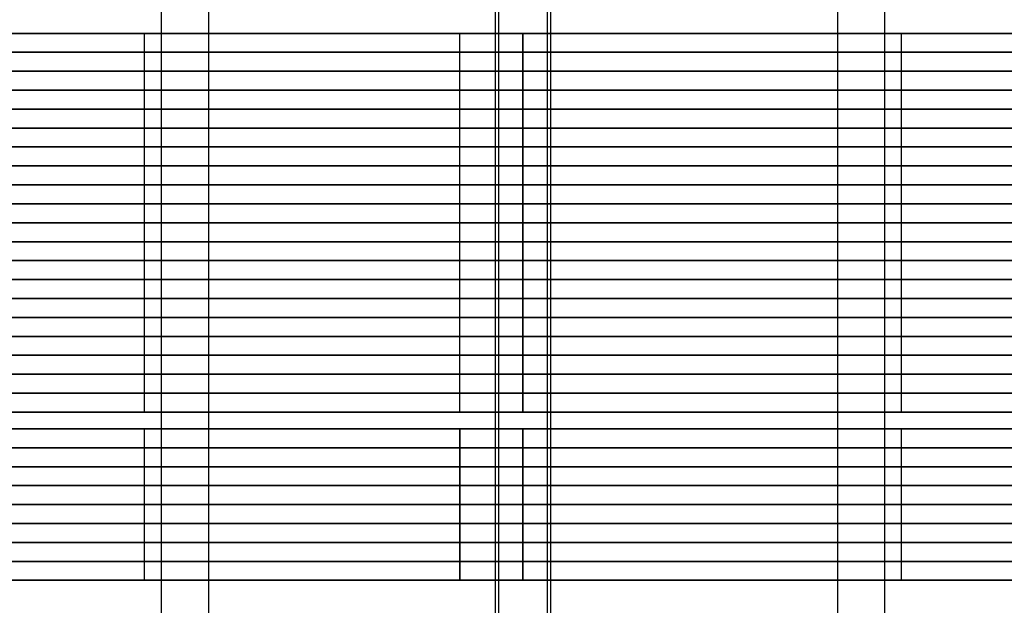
# Model space of a CAD drawing. Header units: millimetres. Extents: x 0 to 166, y -45 to 45.
# Tile 7 of 19: x 31 to 46, y -10 to -1. Entities that reach past the tile are written whole.
import ezdxf

# ---------------------------------------------------------------- set-up
doc = ezdxf.new("R2010")
doc.units = ezdxf.units.MM
doc.layers.add('Livello 01', color=18, linetype='Continuous', true_color=0x000000)

msp = doc.modelspace()

# ---------------------------------------------------------------- linework, layer by layer
at = {"layer": 'Livello 01'}
for p, q in [((20, -1.235, 139.5), (32.691, -1.235, 139.5)), ((44.309, -1.235, 139.5), (113, -1.235, 139.5)), ((113, -1.535, 122), (37.5, -1.535, 122)), ((37.5, -1.535, 157), (113, -1.535, 157)), ((20, -1.835, 139.5), (32.691, -1.835, 139.5)), ((20, -1.835, 139.5), (32.691, -1.835, 139.5)), ((44.309, -1.835, 139.5), (113, -1.835, 139.5)), ((44.309, -1.835, 139.5), (113, -1.835, 139.5)), ((113, -2.135, 122), (37.5, -2.135, 122)), ((37.5, -2.135, 157), (113, -2.135, 157)), ((20, -2.435, 139.5), (32.691, -2.435, 139.5)), ((20, -2.435, 139.5), (32.691, -2.435, 139.5)), ((44.309, -2.435, 139.5), (113, -2.435, 139.5)), ((44.309, -2.435, 139.5), (113, -2.435, 139.5)), ((113, -2.735, 122), (37.5, -2.735, 122)), ((37.5, -2.735, 157), (113, -2.735, 157)), ((20, -3.035, 139.5), (32.691, -3.035, 139.5)), ((20, -3.035, 139.5), (32.691, -3.035, 139.5)), ((44.309, -3.035, 139.5), (113, -3.035, 139.5)), ((44.309, -3.035, 139.5), (113, -3.035, 139.5)), ((113, -3.335, 122), (37.5, -3.335, 122)), ((37.5, -3.335, 157), (113, -3.335, 157)), ((20, -3.635, 139.5), (32.691, -3.635, 139.5)), ((20, -3.635, 139.5), (32.691, -3.635, 139.5)), ((44.309, -3.635, 139.5), (113, -3.635, 139.5)), ((44.309, -3.635, 139.5), (113, -3.635, 139.5)), ((113, -3.935, 122), (37.5, -3.935, 122)), ((37.5, -3.935, 157), (113, -3.935, 157)), ((20, -4.235, 139.5), (32.691, -4.235, 139.5)), ((20, -4.235, 139.5), (32.691, -4.235, 139.5)), ((44.309, -4.235, 139.5), (113, -4.235, 139.5)), ((44.309, -4.235, 139.5), (113, -4.235, 139.5)), ((113, -4.535, 122), (37.5, -4.535, 122)), ((37.5, -4.535, 157), (113, -4.535, 157)), ((20, -4.835, 139.5), (32.691, -4.835, 139.5)), ((20, -4.835, 139.5), (32.691, -4.835, 139.5)), ((44.309, -4.835, 139.5), (113, -4.835, 139.5)), ((44.309, -4.835, 139.5), (113, -4.835, 139.5)), ((113, -5.135, 122), (37.5, -5.135, 122)), ((37.5, -5.135, 157), (113, -5.135, 157)), ((20, -5.435, 139.5), (32.691, -5.435, 139.5)), ((20, -5.435, 139.5), (32.691, -5.435, 139.5)), ((44.309, -5.435, 139.5), (113, -5.435, 139.5)), ((44.309, -5.435, 139.5), (113, -5.435, 139.5)), ((113, -5.735, 122), (37.5, -5.735, 122)), ((37.5, -5.735, 157), (113, -5.735, 157)), ((20, -6.035, 139.5), (32.691, -6.035, 139.5)), ((20, -6.035, 139.5), (32.691, -6.035, 139.5)), ((44.309, -6.035, 139.5), (113, -6.035, 139.5)), ((44.309, -6.035, 139.5), (113, -6.035, 139.5)), ((113, -6.335, 122), (37.5, -6.335, 122)), ((37.5, -6.335, 157), (113, -6.335, 157)), ((20, -6.635, 139.5), (32.691, -6.635, 139.5)), ((20, -6.635, 139.5), (32.691, -6.635, 139.5)), ((44.309, -6.635, 139.5), (113, -6.635, 139.5)), ((44.309, -6.635, 139.5), (113, -6.635, 139.5)), ((113, -6.935, 122), (37.5, -6.935, 122)), ((37.5, -6.935, 157), (113, -6.935, 157)), ((20, -7.235, 139.5), (32.691, -7.235, 139.5)), ((44.309, -7.235, 139.5), (113, -7.235, 139.5)), ((20, -7.5, 139.5), (32.691, -7.5, 139.5)), ((44.309, -7.5, 139.5), (85, -7.5, 139.5)), ((37.5, -7.8, 157), (85, -7.8, 157)), ((85, -7.8, 122), (37.5, -7.8, 122)), ((20, -8.1, 139.5), (32.691, -8.1, 139.5)), ((20, -8.1, 139.5), (32.691, -8.1, 139.5)), ((44.309, -8.1, 139.5), (85, -8.1, 139.5)), ((44.309, -8.1, 139.5), (85, -8.1, 139.5)), ((37.5, -8.4, 157), (85, -8.4, 157)), ((85, -8.4, 122), (37.5, -8.4, 122)), ((20, -8.7, 139.5), (32.691, -8.7, 139.5)), ((20, -8.7, 139.5), (32.691, -8.7, 139.5)), ((44.309, -8.7, 139.5), (85, -8.7, 139.5)), ((44.309, -8.7, 139.5), (85, -8.7, 139.5)), ((37.5, -9, 157), (85, -9, 157)), ((85, -9, 122), (37.5, -9, 122)), ((20, -9.3, 139.5), (32.691, -9.3, 139.5)), ((20, -9.3, 139.5), (32.691, -9.3, 139.5)), ((44.309, -9.3, 139.5), (85, -9.3, 139.5)), ((44.309, -9.3, 139.5), (85, -9.3, 139.5)), ((37.5, -9.6, 157), (85, -9.6, 157)), ((85, -9.6, 122), (37.5, -9.6, 122)), ((20, -9.9, 139.5), (32.691, -9.9, 139.5)), ((44.309, -9.9, 139.5), (85, -9.9, 139.5))]:
    msp.add_line(p, q, dxfattribs=at)
for points in [[(32.767, 17, 138.442), (32.767, -0.5, 138.442), (32.767, -18, 138.442)], [(33.515, 17, 138.384), (33.515, -0.5, 138.384), (33.515, -18, 138.384)], [(38.058, 17, 132.267), (38.058, -0.5, 132.267), (38.058, -18, 132.267)], [(38.116, -18, 133.015), (38.116, -0.5, 133.015), (38.116, 17, 133.015)], [(38.884, 17, 142.985), (38.884, -0.5, 142.985), (38.884, -18, 142.985)], [(38.942, -18, 143.733), (38.942, -0.5, 143.733), (38.942, 17, 143.733)], [(43.485, 17, 137.616), (43.485, -0.5, 137.616), (43.485, -18, 137.616)], [(44.233, 17, 137.558), (44.233, -0.5, 137.558), (44.233, -18, 137.558)], [(32.5, -1.835, 138), (32.5, -1.535, 138), (32.5, -1.235, 138)], [(37.5, -1.235, 157), (75.25, -1.235, 157), (113, -1.235, 157)], [(113, -1.235, 122), (75.25, -1.235, 122), (37.5, -1.235, 122)], [(37.5, -1.835, 122), (37.5, -1.535, 122), (37.5, -1.235, 122)], [(37.5, -1.835, 157), (37.5, -1.535, 157), (37.5, -1.235, 157)], [(38.5, -1.835, 144), (38.5, -1.535, 144), (38.5, -1.235, 144)], [(38.5, -1.235, 132), (38.5, -1.535, 132), (38.5, -1.835, 132)], [(44.5, -1.835, 138), (44.5, -1.535, 138), (44.5, -1.235, 138)], [(32.5, -2.435, 138), (32.5, -2.135, 138), (32.5, -1.835, 138)], [(113, -1.835, 122), (75.25, -1.835, 122), (37.5, -1.835, 122)], [(37.5, -1.835, 157), (75.25, -1.835, 157), (113, -1.835, 157)], [(37.5, -1.835, 157), (75.25, -1.835, 157), (113, -1.835, 157)], [(113, -1.835, 122), (75.25, -1.835, 122), (37.5, -1.835, 122)], [(37.5, -2.435, 122), (37.5, -2.135, 122), (37.5, -1.835, 122)], [(37.5, -2.435, 157), (37.5, -2.135, 157), (37.5, -1.835, 157)], [(38.5, -2.435, 144), (38.5, -2.135, 144), (38.5, -1.835, 144)], [(38.5, -1.835, 132), (38.5, -2.135, 132), (38.5, -2.435, 132)], [(44.5, -2.435, 138), (44.5, -2.135, 138), (44.5, -1.835, 138)], [(32.5, -3.035, 138), (32.5, -2.735, 138), (32.5, -2.435, 138)], [(37.5, -2.435, 157), (75.25, -2.435, 157), (113, -2.435, 157)], [(113, -2.435, 122), (75.25, -2.435, 122), (37.5, -2.435, 122)], [(37.5, -3.035, 122), (37.5, -2.735, 122), (37.5, -2.435, 122)], [(37.5, -3.035, 157), (37.5, -2.735, 157), (37.5, -2.435, 157)], [(113, -2.435, 122), (75.25, -2.435, 122), (37.5, -2.435, 122)], [(37.5, -2.435, 157), (75.25, -2.435, 157), (113, -2.435, 157)], [(38.5, -3.035, 144), (38.5, -2.735, 144), (38.5, -2.435, 144)], [(38.5, -2.435, 132), (38.5, -2.735, 132), (38.5, -3.035, 132)], [(44.5, -3.035, 138), (44.5, -2.735, 138), (44.5, -2.435, 138)], [(32.5, -3.635, 138), (32.5, -3.335, 138), (32.5, -3.035, 138)], [(113, -3.035, 122), (75.25, -3.035, 122), (37.5, -3.035, 122)], [(37.5, -3.035, 157), (75.25, -3.035, 157), (113, -3.035, 157)], [(37.5, -3.035, 157), (75.25, -3.035, 157), (113, -3.035, 157)], [(113, -3.035, 122), (75.25, -3.035, 122), (37.5, -3.035, 122)], [(37.5, -3.635, 122), (37.5, -3.335, 122), (37.5, -3.035, 122)], [(37.5, -3.635, 157), (37.5, -3.335, 157), (37.5, -3.035, 157)], [(38.5, -3.635, 144), (38.5, -3.335, 144), (38.5, -3.035, 144)], [(38.5, -3.035, 132), (38.5, -3.335, 132), (38.5, -3.635, 132)], [(44.5, -3.635, 138), (44.5, -3.335, 138), (44.5, -3.035, 138)], [(32.5, -4.235, 138), (32.5, -3.935, 138), (32.5, -3.635, 138)], [(37.5, -3.635, 157), (75.25, -3.635, 157), (113, -3.635, 157)], [(113, -3.635, 122), (75.25, -3.635, 122), (37.5, -3.635, 122)], [(37.5, -4.235, 122), (37.5, -3.935, 122), (37.5, -3.635, 122)], [(37.5, -4.235, 157), (37.5, -3.935, 157), (37.5, -3.635, 157)], [(113, -3.635, 122), (75.25, -3.635, 122), (37.5, -3.635, 122)], [(37.5, -3.635, 157), (75.25, -3.635, 157), (113, -3.635, 157)], [(38.5, -4.235, 144), (38.5, -3.935, 144), (38.5, -3.635, 144)], [(38.5, -3.635, 132), (38.5, -3.935, 132), (38.5, -4.235, 132)], [(44.5, -4.235, 138), (44.5, -3.935, 138), (44.5, -3.635, 138)], [(32.5, -4.835, 138), (32.5, -4.535, 138), (32.5, -4.235, 138)], [(113, -4.235, 122), (75.25, -4.235, 122), (37.5, -4.235, 122)], [(37.5, -4.235, 157), (75.25, -4.235, 157), (113, -4.235, 157)], [(37.5, -4.235, 157), (75.25, -4.235, 157), (113, -4.235, 157)], [(113, -4.235, 122), (75.25, -4.235, 122), (37.5, -4.235, 122)], [(37.5, -4.835, 122), (37.5, -4.535, 122), (37.5, -4.235, 122)], [(37.5, -4.835, 157), (37.5, -4.535, 157), (37.5, -4.235, 157)], [(38.5, -4.835, 144), (38.5, -4.535, 144), (38.5, -4.235, 144)], [(38.5, -4.235, 132), (38.5, -4.535, 132), (38.5, -4.835, 132)], [(44.5, -4.835, 138), (44.5, -4.535, 138), (44.5, -4.235, 138)], [(32.5, -5.435, 138), (32.5, -5.135, 138), (32.5, -4.835, 138)], [(37.5, -4.835, 157), (75.25, -4.835, 157), (113, -4.835, 157)], [(113, -4.835, 122), (75.25, -4.835, 122), (37.5, -4.835, 122)], [(37.5, -5.435, 122), (37.5, -5.135, 122), (37.5, -4.835, 122)], [(37.5, -5.435, 157), (37.5, -5.135, 157), (37.5, -4.835, 157)], [(113, -4.835, 122), (75.25, -4.835, 122), (37.5, -4.835, 122)], [(37.5, -4.835, 157), (75.25, -4.835, 157), (113, -4.835, 157)], [(38.5, -5.435, 144), (38.5, -5.135, 144), (38.5, -4.835, 144)], [(38.5, -4.835, 132), (38.5, -5.135, 132), (38.5, -5.435, 132)], [(44.5, -5.435, 138), (44.5, -5.135, 138), (44.5, -4.835, 138)], [(32.5, -6.035, 138), (32.5, -5.735, 138), (32.5, -5.435, 138)], [(113, -5.435, 122), (75.25, -5.435, 122), (37.5, -5.435, 122)], [(37.5, -5.435, 157), (75.25, -5.435, 157), (113, -5.435, 157)], [(37.5, -5.435, 157), (75.25, -5.435, 157), (113, -5.435, 157)], [(113, -5.435, 122), (75.25, -5.435, 122), (37.5, -5.435, 122)], [(37.5, -6.035, 122), (37.5, -5.735, 122), (37.5, -5.435, 122)], [(37.5, -6.035, 157), (37.5, -5.735, 157), (37.5, -5.435, 157)], [(38.5, -6.035, 144), (38.5, -5.735, 144), (38.5, -5.435, 144)], [(38.5, -5.435, 132), (38.5, -5.735, 132), (38.5, -6.035, 132)], [(44.5, -6.035, 138), (44.5, -5.735, 138), (44.5, -5.435, 138)], [(32.5, -6.635, 138), (32.5, -6.335, 138), (32.5, -6.035, 138)], [(37.5, -6.035, 157), (75.25, -6.035, 157), (113, -6.035, 157)], [(113, -6.035, 122), (75.25, -6.035, 122), (37.5, -6.035, 122)], [(37.5, -6.635, 122), (37.5, -6.335, 122), (37.5, -6.035, 122)], [(37.5, -6.635, 157), (37.5, -6.335, 157), (37.5, -6.035, 157)], [(113, -6.035, 122), (75.25, -6.035, 122), (37.5, -6.035, 122)], [(37.5, -6.035, 157), (75.25, -6.035, 157), (113, -6.035, 157)], [(38.5, -6.635, 144), (38.5, -6.335, 144), (38.5, -6.035, 144)], [(38.5, -6.035, 132), (38.5, -6.335, 132), (38.5, -6.635, 132)], [(44.5, -6.635, 138), (44.5, -6.335, 138), (44.5, -6.035, 138)], [(32.5, -7.235, 138), (32.5, -6.935, 138), (32.5, -6.635, 138)], [(37.5, -6.635, 157), (75.25, -6.635, 157), (113, -6.635, 157)], [(113, -6.635, 122), (75.25, -6.635, 122), (37.5, -6.635, 122)], [(37.5, -7.235, 122), (37.5, -6.935, 122), (37.5, -6.635, 122)], [(37.5, -7.235, 157), (37.5, -6.935, 157), (37.5, -6.635, 157)], [(113, -6.635, 122), (75.25, -6.635, 122), (37.5, -6.635, 122)], [(37.5, -6.635, 157), (75.25, -6.635, 157), (113, -6.635, 157)], [(38.5, -7.235, 144), (38.5, -6.935, 144), (38.5, -6.635, 144)], [(38.5, -6.635, 132), (38.5, -6.935, 132), (38.5, -7.235, 132)], [(44.5, -7.235, 138), (44.5, -6.935, 138), (44.5, -6.635, 138)], [(113, -7.235, 122), (75.25, -7.235, 122), (37.5, -7.235, 122)], [(37.5, -7.235, 157), (75.25, -7.235, 157), (113, -7.235, 157)], [(32.5, -8.1, 138), (32.5, -7.8, 138), (32.5, -7.5, 138)], [(85, -7.5, 157), (61.25, -7.5, 157), (37.5, -7.5, 157)], [(37.5, -7.5, 157), (37.5, -7.8, 157), (37.5, -8.1, 157)], [(85, -7.5, 122), (61.25, -7.5, 122), (37.5, -7.5, 122)], [(37.5, -8.1, 122), (37.5, -7.8, 122), (37.5, -7.5, 122)], [(38.5, -8.1, 144), (38.5, -7.8, 144), (38.5, -7.5, 144)], [(38.5, -7.5, 132), (38.5, -7.8, 132), (38.5, -8.1, 132)], [(44.5, -8.1, 138), (44.5, -7.8, 138), (44.5, -7.5, 138)], [(32.5, -8.7, 138), (32.5, -8.4, 138), (32.5, -8.1, 138)], [(37.5, -8.1, 157), (61.25, -8.1, 157), (85, -8.1, 157)], [(85, -8.1, 122), (61.25, -8.1, 122), (37.5, -8.1, 122)], [(85, -8.1, 157), (61.25, -8.1, 157), (37.5, -8.1, 157)], [(37.5, -8.1, 157), (37.5, -8.4, 157), (37.5, -8.7, 157)], [(85, -8.1, 122), (61.25, -8.1, 122), (37.5, -8.1, 122)], [(37.5, -8.7, 122), (37.5, -8.4, 122), (37.5, -8.1, 122)], [(38.5, -8.7, 144), (38.5, -8.4, 144), (38.5, -8.1, 144)], [(38.5, -8.1, 132), (38.5, -8.4, 132), (38.5, -8.7, 132)], [(44.5, -8.7, 138), (44.5, -8.4, 138), (44.5, -8.1, 138)], [(32.5, -9.3, 138), (32.5, -9, 138), (32.5, -8.7, 138)], [(37.5, -8.7, 157), (61.25, -8.7, 157), (85, -8.7, 157)], [(85, -8.7, 122), (61.25, -8.7, 122), (37.5, -8.7, 122)], [(85, -8.7, 157), (61.25, -8.7, 157), (37.5, -8.7, 157)], [(37.5, -8.7, 157), (37.5, -9, 157), (37.5, -9.3, 157)], [(85, -8.7, 122), (61.25, -8.7, 122), (37.5, -8.7, 122)], [(37.5, -9.3, 122), (37.5, -9, 122), (37.5, -8.7, 122)], [(38.5, -9.3, 144), (38.5, -9, 144), (38.5, -8.7, 144)], [(38.5, -8.7, 132), (38.5, -9, 132), (38.5, -9.3, 132)], [(44.5, -9.3, 138), (44.5, -9, 138), (44.5, -8.7, 138)], [(32.5, -9.9, 138), (32.5, -9.6, 138), (32.5, -9.3, 138)], [(37.5, -9.3, 157), (61.25, -9.3, 157), (85, -9.3, 157)], [(85, -9.3, 122), (61.25, -9.3, 122), (37.5, -9.3, 122)], [(85, -9.3, 157), (61.25, -9.3, 157), (37.5, -9.3, 157)], [(37.5, -9.3, 157), (37.5, -9.6, 157), (37.5, -9.9, 157)], [(85, -9.3, 122), (61.25, -9.3, 122), (37.5, -9.3, 122)], [(37.5, -9.9, 122), (37.5, -9.6, 122), (37.5, -9.3, 122)], [(38.5, -9.9, 144), (38.5, -9.6, 144), (38.5, -9.3, 144)], [(38.5, -9.3, 132), (38.5, -9.6, 132), (38.5, -9.9, 132)], [(44.5, -9.9, 138), (44.5, -9.6, 138), (44.5, -9.3, 138)], [(37.5, -9.9, 157), (61.25, -9.9, 157), (85, -9.9, 157)], [(85, -9.9, 122), (61.25, -9.9, 122), (37.5, -9.9, 122)]]:
    msp.add_open_spline(points, degree=2, dxfattribs=at)
at = {"layer": 'Livello 01', "extrusion": (0, 1, 0)}
for points, knots in [([(37.5, -1.235, 122), (20, -1.235, 122), (20, -1.235, 139.5), (20, -1.235, 157), (37.5, -1.235, 157)], [1.570796, 1.570796, 1.570796, 3.141593, 3.141593, 4.712389, 4.712389, 4.712389]), ([(38.5, -2.135, 144), (44.5, -2.135, 144), (44.5, -2.135, 138), (44.5, -2.135, 132), (38.5, -2.135, 132)], [0, 0, 0, 1.570796, 1.570796, 3.141593, 3.141593, 3.141593]), ([(37.5, -2.435, 122), (20, -2.435, 122), (20, -2.435, 139.5), (20, -2.435, 157), (37.5, -2.435, 157)], [1.570796, 1.570796, 1.570796, 3.141593, 3.141593, 4.712389, 4.712389, 4.712389]), ([(37.5, -2.435, 122), (20, -2.435, 122), (20, -2.435, 139.5), (20, -2.435, 157), (37.5, -2.435, 157)], [1.570796, 1.570796, 1.570796, 3.141593, 3.141593, 4.712389, 4.712389, 4.712389]), ([(37.5, -3.035, 122), (20, -3.035, 122), (20, -3.035, 139.5), (20, -3.035, 157), (37.5, -3.035, 157)], [1.570796, 1.570796, 1.570796, 3.141593, 3.141593, 4.712389, 4.712389, 4.712389]), ([(38.5, -3.335, 144), (44.5, -3.335, 144), (44.5, -3.335, 138), (44.5, -3.335, 132), (38.5, -3.335, 132)], [0, 0, 0, 1.570796, 1.570796, 3.141593, 3.141593, 3.141593]), ([(37.5, -3.635, 122), (20, -3.635, 122), (20, -3.635, 139.5), (20, -3.635, 157), (37.5, -3.635, 157)], [1.570796, 1.570796, 1.570796, 3.141593, 3.141593, 4.712389, 4.712389, 4.712389]), ([(38.5, -3.935, 144), (44.5, -3.935, 144), (44.5, -3.935, 138), (44.5, -3.935, 132), (38.5, -3.935, 132)], [0, 0, 0, 1.570796, 1.570796, 3.141593, 3.141593, 3.141593]), ([(37.5, -4.235, 122), (20, -4.235, 122), (20, -4.235, 139.5), (20, -4.235, 157), (37.5, -4.235, 157)], [1.570796, 1.570796, 1.570796, 3.141593, 3.141593, 4.712389, 4.712389, 4.712389]), ([(37.5, -4.235, 122), (20, -4.235, 122), (20, -4.235, 139.5), (20, -4.235, 157), (37.5, -4.235, 157)], [1.570796, 1.570796, 1.570796, 3.141593, 3.141593, 4.712389, 4.712389, 4.712389]), ([(37.5, -4.835, 122), (20, -4.835, 122), (20, -4.835, 139.5), (20, -4.835, 157), (37.5, -4.835, 157)], [1.570796, 1.570796, 1.570796, 3.141593, 3.141593, 4.712389, 4.712389, 4.712389]), ([(38.5, -5.135, 144), (44.5, -5.135, 144), (44.5, -5.135, 138), (44.5, -5.135, 132), (38.5, -5.135, 132)], [0, 0, 0, 1.570796, 1.570796, 3.141593, 3.141593, 3.141593]), ([(37.5, -5.435, 122), (20, -5.435, 122), (20, -5.435, 139.5), (20, -5.435, 157), (37.5, -5.435, 157)], [1.570796, 1.570796, 1.570796, 3.141593, 3.141593, 4.712389, 4.712389, 4.712389]), ([(37.5, -5.435, 122), (20, -5.435, 122), (20, -5.435, 139.5), (20, -5.435, 157), (37.5, -5.435, 157)], [1.570796, 1.570796, 1.570796, 3.141593, 3.141593, 4.712389, 4.712389, 4.712389]), ([(38.5, -5.735, 144), (44.5, -5.735, 144), (44.5, -5.735, 138), (44.5, -5.735, 132), (38.5, -5.735, 132)], [0, 0, 0, 1.570796, 1.570796, 3.141593, 3.141593, 3.141593]), ([(37.5, -6.035, 122), (20, -6.035, 122), (20, -6.035, 139.5), (20, -6.035, 157), (37.5, -6.035, 157)], [1.570796, 1.570796, 1.570796, 3.141593, 3.141593, 4.712389, 4.712389, 4.712389]), ([(37.5, -6.035, 122), (20, -6.035, 122), (20, -6.035, 139.5), (20, -6.035, 157), (37.5, -6.035, 157)], [1.570796, 1.570796, 1.570796, 3.141593, 3.141593, 4.712389, 4.712389, 4.712389]), ([(38.5, -6.335, 144), (44.5, -6.335, 144), (44.5, -6.335, 138), (44.5, -6.335, 132), (38.5, -6.335, 132)], [0, 0, 0, 1.570796, 1.570796, 3.141593, 3.141593, 3.141593]), ([(37.5, -6.635, 122), (20, -6.635, 122), (20, -6.635, 139.5), (20, -6.635, 157), (37.5, -6.635, 157)], [1.570796, 1.570796, 1.570796, 3.141593, 3.141593, 4.712389, 4.712389, 4.712389]), ([(37.5, -7.235, 122), (20, -7.235, 122), (20, -7.235, 139.5), (20, -7.235, 157), (37.5, -7.235, 157)], [1.570796, 1.570796, 1.570796, 3.141593, 3.141593, 4.712389, 4.712389, 4.712389]), ([(37.5, -7.5, 122), (20, -7.5, 122), (20, -7.5, 139.5), (20, -7.5, 157), (37.5, -7.5, 157)], [1.570796, 1.570796, 1.570796, 3.141593, 3.141593, 4.712389, 4.712389, 4.712389]), ([(38.5, -7.8, 144), (44.5, -7.8, 144), (44.5, -7.8, 138), (44.5, -7.8, 132), (38.5, -7.8, 132)], [0, 0, 0, 1.570796, 1.570796, 3.141593, 3.141593, 3.141593]), ([(37.5, -8.1, 122), (20, -8.1, 122), (20, -8.1, 139.5), (20, -8.1, 157), (37.5, -8.1, 157)], [1.570796, 1.570796, 1.570796, 3.141593, 3.141593, 4.712389, 4.712389, 4.712389]), ([(37.5, -8.1, 122), (20, -8.1, 122), (20, -8.1, 139.5), (20, -8.1, 157), (37.5, -8.1, 157)], [1.570796, 1.570796, 1.570796, 3.141593, 3.141593, 4.712389, 4.712389, 4.712389]), ([(38.5, -8.4, 144), (44.5, -8.4, 144), (44.5, -8.4, 138), (44.5, -8.4, 132), (38.5, -8.4, 132)], [0, 0, 0, 1.570796, 1.570796, 3.141593, 3.141593, 3.141593]), ([(37.5, -8.7, 122), (20, -8.7, 122), (20, -8.7, 139.5), (20, -8.7, 157), (37.5, -8.7, 157)], [1.570796, 1.570796, 1.570796, 3.141593, 3.141593, 4.712389, 4.712389, 4.712389]), ([(37.5, -8.7, 122), (20, -8.7, 122), (20, -8.7, 139.5), (20, -8.7, 157), (37.5, -8.7, 157)], [1.570796, 1.570796, 1.570796, 3.141593, 3.141593, 4.712389, 4.712389, 4.712389]), ([(37.5, -9.3, 122), (20, -9.3, 122), (20, -9.3, 139.5), (20, -9.3, 157), (37.5, -9.3, 157)], [1.570796, 1.570796, 1.570796, 3.141593, 3.141593, 4.712389, 4.712389, 4.712389]), ([(38.5, -9.6, 144), (44.5, -9.6, 144), (44.5, -9.6, 138), (44.5, -9.6, 132), (38.5, -9.6, 132)], [0, 0, 0, 1.570796, 1.570796, 3.141593, 3.141593, 3.141593]), ([(37.5, -9.9, 122), (20, -9.9, 122), (20, -9.9, 139.5), (20, -9.9, 157), (37.5, -9.9, 157)], [1.570796, 1.570796, 1.570796, 3.141593, 3.141593, 4.712389, 4.712389, 4.712389])]:
    msp.add_rational_spline(points, [1, 0.707106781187, 1, 0.707106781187, 1], degree=2, knots=knots, dxfattribs=at)
at = {"layer": 'Livello 01', "extrusion": (-3.70074e-17, -1, 4.38256e-32)}
for points in [[(32.5, -1.235, 138), (32.5, -1.235, 132), (38.5, -1.235, 132)], [(32.5, -1.835, 138), (32.5, -1.835, 132), (38.5, -1.835, 132)]]:
    msp.add_rational_spline(points, [1, 0.707106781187, 1], degree=2, dxfattribs=at)
at = {"layer": 'Livello 01', "extrusion": (1.75302e-31, -1, -3.70074e-17)}
msp.add_rational_spline([(38.5, -1.235, 144), (32.5, -1.235, 144), (32.5, -1.235, 138)], [1, 0.707106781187, 1], degree=2, dxfattribs=at)
at = {"layer": 'Livello 01', "extrusion": (-3.70074e-17, 1, -3.70074e-17)}
for points in [[(44.5, -1.235, 138), (44.5, -1.235, 144), (38.5, -1.235, 144)], [(38.5, -1.835, 144), (44.5, -1.835, 144), (44.5, -1.835, 138)]]:
    msp.add_rational_spline(points, [1, 0.707106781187, 1], degree=2, dxfattribs=at)
at = {"layer": 'Livello 01', "extrusion": (-3.70074e-17, 1, 3.70074e-17)}
msp.add_rational_spline([(38.5, -1.235, 132), (44.5, -1.235, 132), (44.5, -1.235, 138)], [1, 0.707106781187, 1], degree=2, dxfattribs=at)
at = {"layer": 'Livello 01', "extrusion": (-1.26883e-17, -1, 0)}
msp.add_rational_spline([(37.5, -1.535, 122), (20, -1.535, 122), (20, -1.535, 139.5), (20, -1.535, 157), (37.5, -1.535, 157)], [1, 0.707106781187, 1, 0.707106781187, 1], degree=2, knots=[1.570796, 1.570796, 1.570796, 3.141593, 3.141593, 4.712389, 4.712389, 4.712389], dxfattribs=at)
at = {"layer": 'Livello 01', "extrusion": (-3.70074e-17, -1, 0)}
msp.add_rational_spline([(38.5, -1.535, 132), (32.5, -1.535, 132), (32.5, -1.535, 138), (32.5, -1.535, 144), (38.5, -1.535, 144)], [1, 0.707106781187, 1, 0.707106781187, 1], degree=2, knots=[3.141593, 3.141593, 3.141593, 4.712389, 4.712389, 6.283185, 6.283185, 6.283185], dxfattribs=at)
at = {"layer": 'Livello 01', "extrusion": (-3.70074e-17, 1, 0)}
msp.add_rational_spline([(38.5, -1.535, 144), (44.5, -1.535, 144), (44.5, -1.535, 138), (44.5, -1.535, 132), (38.5, -1.535, 132)], [1, 0.707106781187, 1, 0.707106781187, 1], degree=2, knots=[0, 0, 0, 1.570796, 1.570796, 3.141593, 3.141593, 3.141593], dxfattribs=at)
at = {"layer": 'Livello 01', "extrusion": (1.26883e-17, 1, 0)}
msp.add_rational_spline([(37.5, -1.835, 122), (20, -1.835, 122), (20, -1.835, 139.5), (20, -1.835, 157), (37.5, -1.835, 157)], [1, 0.707106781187, 1, 0.707106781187, 1], degree=2, knots=[1.570796, 1.570796, 1.570796, 3.141593, 3.141593, 4.712389, 4.712389, 4.712389], dxfattribs=at)
at = {"layer": 'Livello 01', "extrusion": (-1.26883e-17, 1, 0)}
msp.add_rational_spline([(37.5, -1.835, 122), (20, -1.835, 122), (20, -1.835, 139.5), (20, -1.835, 157), (37.5, -1.835, 157)], [1, 0.707106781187, 1, 0.707106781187, 1], degree=2, knots=[1.570796, 1.570796, 1.570796, 3.141593, 3.141593, 4.712389, 4.712389, 4.712389], dxfattribs=at)
at = {"layer": 'Livello 01', "extrusion": (0, 1, 0)}
for points in [[(32.5, -1.835, 138), (32.5, -1.835, 144), (38.5, -1.835, 144)], [(32.5, -2.435, 138), (32.5, -2.435, 144), (38.5, -2.435, 144)], [(38.5, -2.435, 132), (32.5, -2.435, 132), (32.5, -2.435, 138)], [(38.5, -2.435, 144), (44.5, -2.435, 144), (44.5, -2.435, 138)], [(32.5, -3.035, 138), (32.5, -3.035, 144), (38.5, -3.035, 144)], [(38.5, -3.035, 132), (32.5, -3.035, 132), (32.5, -3.035, 138)], [(38.5, -3.635, 132), (32.5, -3.635, 132), (32.5, -3.635, 138)], [(38.5, -3.635, 144), (44.5, -3.635, 144), (44.5, -3.635, 138)], [(32.5, -4.235, 138), (32.5, -4.235, 144), (38.5, -4.235, 144)], [(38.5, -4.235, 132), (32.5, -4.235, 132), (32.5, -4.235, 138)], [(38.5, -4.235, 144), (44.5, -4.235, 144), (44.5, -4.235, 138)], [(38.5, -4.235, 132), (44.5, -4.235, 132), (44.5, -4.235, 138)], [(32.5, -4.835, 138), (32.5, -4.835, 144), (38.5, -4.835, 144)], [(38.5, -4.835, 132), (32.5, -4.835, 132), (32.5, -4.835, 138)], [(38.5, -4.835, 144), (44.5, -4.835, 144), (44.5, -4.835, 138)], [(32.5, -5.435, 138), (32.5, -5.435, 144), (38.5, -5.435, 144)], [(38.5, -5.435, 132), (32.5, -5.435, 132), (32.5, -5.435, 138)], [(38.5, -5.435, 144), (44.5, -5.435, 144), (44.5, -5.435, 138)], [(38.5, -5.435, 132), (44.5, -5.435, 132), (44.5, -5.435, 138)], [(38.5, -6.035, 132), (32.5, -6.035, 132), (32.5, -6.035, 138)], [(38.5, -6.035, 132), (44.5, -6.035, 132), (44.5, -6.035, 138)], [(38.5, -6.035, 144), (44.5, -6.035, 144), (44.5, -6.035, 138)], [(32.5, -6.635, 138), (32.5, -6.635, 144), (38.5, -6.635, 144)], [(38.5, -6.635, 132), (32.5, -6.635, 132), (32.5, -6.635, 138)], [(38.5, -6.635, 144), (44.5, -6.635, 144), (44.5, -6.635, 138)], [(38.5, -7.235, 132), (32.5, -7.235, 132), (32.5, -7.235, 138)], [(38.5, -7.235, 144), (44.5, -7.235, 144), (44.5, -7.235, 138)], [(38.5, -7.5, 132), (44.5, -7.5, 132), (44.5, -7.5, 138)], [(32.5, -8.1, 138), (32.5, -8.1, 144), (38.5, -8.1, 144)], [(38.5, -8.1, 132), (32.5, -8.1, 132), (32.5, -8.1, 138)], [(38.5, -8.1, 144), (44.5, -8.1, 144), (44.5, -8.1, 138)], [(38.5, -8.1, 132), (44.5, -8.1, 132), (44.5, -8.1, 138)], [(32.5, -8.7, 138), (32.5, -8.7, 144), (38.5, -8.7, 144)], [(38.5, -8.7, 132), (32.5, -8.7, 132), (32.5, -8.7, 138)], [(38.5, -8.7, 144), (44.5, -8.7, 144), (44.5, -8.7, 138)], [(38.5, -8.7, 132), (44.5, -8.7, 132), (44.5, -8.7, 138)], [(32.5, -9.3, 138), (32.5, -9.3, 144), (38.5, -9.3, 144)], [(38.5, -9.3, 132), (32.5, -9.3, 132), (32.5, -9.3, 138)], [(38.5, -9.3, 144), (44.5, -9.3, 144), (44.5, -9.3, 138)], [(44.5, -9.3, 138), (44.5, -9.3, 144), (38.5, -9.3, 144)], [(32.5, -9.9, 138), (32.5, -9.9, 144), (38.5, -9.9, 144)], [(38.5, -9.9, 132), (32.5, -9.9, 132), (32.5, -9.9, 138)], [(38.5, -9.9, 144), (44.5, -9.9, 144), (44.5, -9.9, 138)]]:
    msp.add_rational_spline(points, [1, 0.707106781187, 1], degree=2, dxfattribs=at)
at = {"layer": 'Livello 01', "extrusion": (3.70074e-17, 1, 3.70074e-17)}
msp.add_rational_spline([(38.5, -1.835, 132), (32.5, -1.835, 132), (32.5, -1.835, 138)], [1, 0.707106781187, 1], degree=2, dxfattribs=at)
at = {"layer": 'Livello 01', "extrusion": (3.70074e-17, -1, -7.40149e-17)}
msp.add_rational_spline([(38.5, -1.835, 144), (32.5, -1.835, 144), (32.5, -1.835, 138)], [1, 0.707106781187, 1], degree=2, dxfattribs=at)
at = {"layer": 'Livello 01', "extrusion": (0, -1, 0)}
for points in [[(44.5, -1.835, 138), (44.5, -1.835, 132), (38.5, -1.835, 132)], [(44.5, -2.435, 138), (44.5, -2.435, 132), (38.5, -2.435, 132)], [(44.5, -3.635, 138), (44.5, -3.635, 132), (38.5, -3.635, 132)], [(44.5, -4.235, 138), (44.5, -4.235, 132), (38.5, -4.235, 132)], [(38.5, -4.835, 144), (32.5, -4.835, 144), (32.5, -4.835, 138)], [(44.5, -4.835, 138), (44.5, -4.835, 132), (38.5, -4.835, 132)], [(38.5, -5.435, 144), (32.5, -5.435, 144), (32.5, -5.435, 138)], [(44.5, -5.435, 138), (44.5, -5.435, 132), (38.5, -5.435, 132)], [(44.5, -6.635, 138), (44.5, -6.635, 132), (38.5, -6.635, 132)], [(44.5, -7.235, 138), (44.5, -7.235, 132), (38.5, -7.235, 132)], [(44.5, -8.1, 138), (44.5, -8.1, 132), (38.5, -8.1, 132)], [(32.5, -8.7, 138), (32.5, -8.7, 132), (38.5, -8.7, 132)], [(38.5, -8.7, 144), (32.5, -8.7, 144), (32.5, -8.7, 138)], [(44.5, -8.7, 138), (44.5, -8.7, 132), (38.5, -8.7, 132)], [(38.5, -9.3, 144), (32.5, -9.3, 144), (32.5, -9.3, 138)], [(44.5, -9.3, 138), (44.5, -9.3, 132), (38.5, -9.3, 132)], [(44.5, -9.9, 138), (44.5, -9.9, 132), (38.5, -9.9, 132)]]:
    msp.add_rational_spline(points, [1, 0.707106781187, 1], degree=2, dxfattribs=at)
at = {"layer": 'Livello 01', "extrusion": (-7.40149e-17, 1, -3.70074e-17)}
msp.add_rational_spline([(44.5, -1.835, 138), (44.5, -1.835, 144), (38.5, -1.835, 144)], [1, 0.707106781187, 1], degree=2, dxfattribs=at)
at = {"layer": 'Livello 01', "extrusion": (-3.70074e-17, 1, 0)}
msp.add_rational_spline([(38.5, -1.835, 132), (44.5, -1.835, 132), (44.5, -1.835, 138)], [1, 0.707106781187, 1], degree=2, dxfattribs=at)
at = {"layer": 'Livello 01', "extrusion": (0, -1, 0)}
for points, knots in [([(37.5, -2.135, 122), (20, -2.135, 122), (20, -2.135, 139.5), (20, -2.135, 157), (37.5, -2.135, 157)], [1.570796, 1.570796, 1.570796, 3.141593, 3.141593, 4.712389, 4.712389, 4.712389]), ([(38.5, -2.135, 132), (32.5, -2.135, 132), (32.5, -2.135, 138), (32.5, -2.135, 144), (38.5, -2.135, 144)], [3.141593, 3.141593, 3.141593, 4.712389, 4.712389, 6.283185, 6.283185, 6.283185]), ([(37.5, -3.335, 122), (20, -3.335, 122), (20, -3.335, 139.5), (20, -3.335, 157), (37.5, -3.335, 157)], [1.570796, 1.570796, 1.570796, 3.141593, 3.141593, 4.712389, 4.712389, 4.712389]), ([(38.5, -3.335, 132), (32.5, -3.335, 132), (32.5, -3.335, 138), (32.5, -3.335, 144), (38.5, -3.335, 144)], [3.141593, 3.141593, 3.141593, 4.712389, 4.712389, 6.283185, 6.283185, 6.283185]), ([(37.5, -3.935, 122), (20, -3.935, 122), (20, -3.935, 139.5), (20, -3.935, 157), (37.5, -3.935, 157)], [1.570796, 1.570796, 1.570796, 3.141593, 3.141593, 4.712389, 4.712389, 4.712389]), ([(38.5, -3.935, 132), (32.5, -3.935, 132), (32.5, -3.935, 138), (32.5, -3.935, 144), (38.5, -3.935, 144)], [3.141593, 3.141593, 3.141593, 4.712389, 4.712389, 6.283185, 6.283185, 6.283185]), ([(37.5, -5.135, 122), (20, -5.135, 122), (20, -5.135, 139.5), (20, -5.135, 157), (37.5, -5.135, 157)], [1.570796, 1.570796, 1.570796, 3.141593, 3.141593, 4.712389, 4.712389, 4.712389]), ([(38.5, -5.135, 132), (32.5, -5.135, 132), (32.5, -5.135, 138), (32.5, -5.135, 144), (38.5, -5.135, 144)], [3.141593, 3.141593, 3.141593, 4.712389, 4.712389, 6.283185, 6.283185, 6.283185]), ([(37.5, -5.735, 122), (20, -5.735, 122), (20, -5.735, 139.5), (20, -5.735, 157), (37.5, -5.735, 157)], [1.570796, 1.570796, 1.570796, 3.141593, 3.141593, 4.712389, 4.712389, 4.712389]), ([(38.5, -5.735, 132), (32.5, -5.735, 132), (32.5, -5.735, 138), (32.5, -5.735, 144), (38.5, -5.735, 144)], [3.141593, 3.141593, 3.141593, 4.712389, 4.712389, 6.283185, 6.283185, 6.283185]), ([(37.5, -6.335, 122), (20, -6.335, 122), (20, -6.335, 139.5), (20, -6.335, 157), (37.5, -6.335, 157)], [1.570796, 1.570796, 1.570796, 3.141593, 3.141593, 4.712389, 4.712389, 4.712389]), ([(38.5, -6.335, 132), (32.5, -6.335, 132), (32.5, -6.335, 138), (32.5, -6.335, 144), (38.5, -6.335, 144)], [3.141593, 3.141593, 3.141593, 4.712389, 4.712389, 6.283185, 6.283185, 6.283185]), ([(37.5, -7.8, 122), (20, -7.8, 122), (20, -7.8, 139.5), (20, -7.8, 157), (37.5, -7.8, 157)], [1.570796, 1.570796, 1.570796, 3.141593, 3.141593, 4.712389, 4.712389, 4.712389]), ([(38.5, -7.8, 132), (32.5, -7.8, 132), (32.5, -7.8, 138), (32.5, -7.8, 144), (38.5, -7.8, 144)], [3.141593, 3.141593, 3.141593, 4.712389, 4.712389, 6.283185, 6.283185, 6.283185]), ([(37.5, -8.4, 122), (20, -8.4, 122), (20, -8.4, 139.5), (20, -8.4, 157), (37.5, -8.4, 157)], [1.570796, 1.570796, 1.570796, 3.141593, 3.141593, 4.712389, 4.712389, 4.712389]), ([(38.5, -8.4, 132), (32.5, -8.4, 132), (32.5, -8.4, 138), (32.5, -8.4, 144), (38.5, -8.4, 144)], [3.141593, 3.141593, 3.141593, 4.712389, 4.712389, 6.283185, 6.283185, 6.283185]), ([(37.5, -9.6, 122), (20, -9.6, 122), (20, -9.6, 139.5), (20, -9.6, 157), (37.5, -9.6, 157)], [1.570796, 1.570796, 1.570796, 3.141593, 3.141593, 4.712389, 4.712389, 4.712389]), ([(38.5, -9.6, 132), (32.5, -9.6, 132), (32.5, -9.6, 138), (32.5, -9.6, 144), (38.5, -9.6, 144)], [3.141593, 3.141593, 3.141593, 4.712389, 4.712389, 6.283185, 6.283185, 6.283185])]:
    msp.add_rational_spline(points, [1, 0.707106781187, 1, 0.707106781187, 1], degree=2, knots=knots, dxfattribs=at)
at = {"layer": 'Livello 01', "extrusion": (-1.4803e-16, -1, -7.40149e-17)}
msp.add_rational_spline([(32.5, -2.435, 138), (32.5, -2.435, 132), (38.5, -2.435, 132)], [1, 0.707106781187, 1], degree=2, dxfattribs=at)
at = {"layer": 'Livello 01', "extrusion": (-7.40149e-17, -1, 1.75302e-31)}
msp.add_rational_spline([(38.5, -2.435, 144), (32.5, -2.435, 144), (32.5, -2.435, 138)], [1, 0.707106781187, 1], degree=2, dxfattribs=at)
at = {"layer": 'Livello 01', "extrusion": (-7.40149e-17, 1, 8.76512e-32)}
for points in [[(44.5, -2.435, 138), (44.5, -2.435, 144), (38.5, -2.435, 144)], [(44.5, -3.035, 138), (44.5, -3.035, 144), (38.5, -3.035, 144)]]:
    msp.add_rational_spline(points, [1, 0.707106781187, 1], degree=2, dxfattribs=at)
at = {"layer": 'Livello 01', "extrusion": (-7.40149e-17, 1, 0)}
for points in [[(38.5, -2.435, 132), (44.5, -2.435, 132), (44.5, -2.435, 138)], [(38.5, -3.035, 132), (44.5, -3.035, 132), (44.5, -3.035, 138)], [(38.5, -3.635, 132), (44.5, -3.635, 132), (44.5, -3.635, 138)]]:
    msp.add_rational_spline(points, [1, 0.707106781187, 1], degree=2, dxfattribs=at)
at = {"layer": 'Livello 01', "extrusion": (-2.53765e-17, -1, 0)}
msp.add_rational_spline([(37.5, -2.735, 122), (20, -2.735, 122), (20, -2.735, 139.5), (20, -2.735, 157), (37.5, -2.735, 157)], [1, 0.707106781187, 1, 0.707106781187, 1], degree=2, knots=[1.570796, 1.570796, 1.570796, 3.141593, 3.141593, 4.712389, 4.712389, 4.712389], dxfattribs=at)
at = {"layer": 'Livello 01', "extrusion": (-7.40149e-17, -1, 0)}
msp.add_rational_spline([(38.5, -2.735, 132), (32.5, -2.735, 132), (32.5, -2.735, 138), (32.5, -2.735, 144), (38.5, -2.735, 144)], [1, 0.707106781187, 1, 0.707106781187, 1], degree=2, knots=[3.141593, 3.141593, 3.141593, 4.712389, 4.712389, 6.283185, 6.283185, 6.283185], dxfattribs=at)
at = {"layer": 'Livello 01', "extrusion": (-7.40149e-17, 1, 0)}
msp.add_rational_spline([(38.5, -2.735, 144), (44.5, -2.735, 144), (44.5, -2.735, 138), (44.5, -2.735, 132), (38.5, -2.735, 132)], [1, 0.707106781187, 1, 0.707106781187, 1], degree=2, knots=[0, 0, 0, 1.570796, 1.570796, 3.141593, 3.141593, 3.141593], dxfattribs=at)
at = {"layer": 'Livello 01', "extrusion": (2.53765e-17, 1, 0)}
for points in [[(37.5, -3.035, 122), (20, -3.035, 122), (20, -3.035, 139.5), (20, -3.035, 157), (37.5, -3.035, 157)], [(37.5, -3.635, 122), (20, -3.635, 122), (20, -3.635, 139.5), (20, -3.635, 157), (37.5, -3.635, 157)]]:
    msp.add_rational_spline(points, [1, 0.707106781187, 1, 0.707106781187, 1], degree=2, knots=[1.570796, 1.570796, 1.570796, 3.141593, 3.141593, 4.712389, 4.712389, 4.712389], dxfattribs=at)
at = {"layer": 'Livello 01', "extrusion": (-7.40149e-17, -1, 8.76512e-32)}
for points in [[(32.5, -3.035, 138), (32.5, -3.035, 132), (38.5, -3.035, 132)], [(32.5, -3.635, 138), (32.5, -3.635, 132), (38.5, -3.635, 132)]]:
    msp.add_rational_spline(points, [1, 0.707106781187, 1], degree=2, dxfattribs=at)
at = {"layer": 'Livello 01', "extrusion": (3.50605e-31, -1, -7.40149e-17)}
for points in [[(38.5, -3.035, 144), (32.5, -3.035, 144), (32.5, -3.035, 138)], [(38.5, -3.635, 144), (32.5, -3.635, 144), (32.5, -3.635, 138)]]:
    msp.add_rational_spline(points, [1, 0.707106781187, 1], degree=2, dxfattribs=at)
at = {"layer": 'Livello 01', "extrusion": (-7.40149e-17, -1, 7.40149e-17)}
msp.add_rational_spline([(44.5, -3.035, 138), (44.5, -3.035, 132), (38.5, -3.035, 132)], [1, 0.707106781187, 1], degree=2, dxfattribs=at)
at = {"layer": 'Livello 01', "extrusion": (-7.40149e-17, 1, -7.40149e-17)}
msp.add_rational_spline([(38.5, -3.035, 144), (44.5, -3.035, 144), (44.5, -3.035, 138)], [1, 0.707106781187, 1], degree=2, dxfattribs=at)
at = {"layer": 'Livello 01', "extrusion": (7.40149e-17, 1, -7.40149e-17)}
msp.add_rational_spline([(32.5, -3.635, 138), (32.5, -3.635, 144), (38.5, -3.635, 144)], [1, 0.707106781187, 1], degree=2, dxfattribs=at)
at = {"layer": 'Livello 01', "extrusion": (-1.4803e-16, 1, -7.40149e-17)}
msp.add_rational_spline([(44.5, -3.635, 138), (44.5, -3.635, 144), (38.5, -3.635, 144)], [1, 0.707106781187, 1], degree=2, dxfattribs=at)
at = {"layer": 'Livello 01', "extrusion": (-1.4803e-16, -1, 1.75302e-31)}
for points in [[(32.5, -4.235, 138), (32.5, -4.235, 132), (38.5, -4.235, 132)], [(32.5, -6.035, 138), (32.5, -6.035, 132), (38.5, -6.035, 132)]]:
    msp.add_rational_spline(points, [1, 0.707106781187, 1], degree=2, dxfattribs=at)
at = {"layer": 'Livello 01', "extrusion": (7.0121e-31, -1, -1.4803e-16)}
msp.add_rational_spline([(38.5, -4.235, 144), (32.5, -4.235, 144), (32.5, -4.235, 138)], [1, 0.707106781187, 1], degree=2, dxfattribs=at)
at = {"layer": 'Livello 01', "extrusion": (-1.4803e-16, 1, -1.4803e-16)}
for points in [[(44.5, -4.235, 138), (44.5, -4.235, 144), (38.5, -4.235, 144)], [(44.5, -4.835, 138), (44.5, -4.835, 144), (38.5, -4.835, 144)], [(44.5, -5.435, 138), (44.5, -5.435, 144), (38.5, -5.435, 144)], [(44.5, -6.035, 138), (44.5, -6.035, 144), (38.5, -6.035, 144)], [(44.5, -6.635, 138), (44.5, -6.635, 144), (38.5, -6.635, 144)], [(44.5, -7.5, 138), (44.5, -7.5, 144), (38.5, -7.5, 144)]]:
    msp.add_rational_spline(points, [1, 0.707106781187, 1], degree=2, dxfattribs=at)
at = {"layer": 'Livello 01', "extrusion": (-5.07531e-17, -1, 0)}
msp.add_rational_spline([(37.5, -4.535, 122), (20, -4.535, 122), (20, -4.535, 139.5), (20, -4.535, 157), (37.5, -4.535, 157)], [1, 0.707106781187, 1, 0.707106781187, 1], degree=2, knots=[1.570796, 1.570796, 1.570796, 3.141593, 3.141593, 4.712389, 4.712389, 4.712389], dxfattribs=at)
at = {"layer": 'Livello 01', "extrusion": (-1.4803e-16, -1, 0)}
msp.add_rational_spline([(38.5, -4.535, 132), (32.5, -4.535, 132), (32.5, -4.535, 138), (32.5, -4.535, 144), (38.5, -4.535, 144)], [1, 0.707106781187, 1, 0.707106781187, 1], degree=2, knots=[3.141593, 3.141593, 3.141593, 4.712389, 4.712389, 6.283185, 6.283185, 6.283185], dxfattribs=at)
at = {"layer": 'Livello 01', "extrusion": (-1.4803e-16, 1, 0)}
msp.add_rational_spline([(38.5, -4.535, 144), (44.5, -4.535, 144), (44.5, -4.535, 138), (44.5, -4.535, 132), (38.5, -4.535, 132)], [1, 0.707106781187, 1, 0.707106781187, 1], degree=2, knots=[0, 0, 0, 1.570796, 1.570796, 3.141593, 3.141593, 3.141593], dxfattribs=at)
at = {"layer": 'Livello 01', "extrusion": (5.07531e-17, 1, 0)}
for points in [[(37.5, -4.835, 122), (20, -4.835, 122), (20, -4.835, 139.5), (20, -4.835, 157), (37.5, -4.835, 157)], [(37.5, -6.635, 122), (20, -6.635, 122), (20, -6.635, 139.5), (20, -6.635, 157), (37.5, -6.635, 157)]]:
    msp.add_rational_spline(points, [1, 0.707106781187, 1, 0.707106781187, 1], degree=2, knots=[1.570796, 1.570796, 1.570796, 3.141593, 3.141593, 4.712389, 4.712389, 4.712389], dxfattribs=at)
at = {"layer": 'Livello 01', "extrusion": (-1.4803e-16, -1, -1.4803e-16)}
for points in [[(32.5, -4.835, 138), (32.5, -4.835, 132), (38.5, -4.835, 132)], [(32.5, -5.435, 138), (32.5, -5.435, 132), (38.5, -5.435, 132)], [(32.5, -7.5, 138), (32.5, -7.5, 132), (38.5, -7.5, 132)]]:
    msp.add_rational_spline(points, [1, 0.707106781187, 1], degree=2, dxfattribs=at)
at = {"layer": 'Livello 01', "extrusion": (-1.4803e-16, 1, 1.4803e-16)}
for points in [[(38.5, -4.835, 132), (44.5, -4.835, 132), (44.5, -4.835, 138)], [(38.5, -6.635, 132), (44.5, -6.635, 132), (44.5, -6.635, 138)]]:
    msp.add_rational_spline(points, [1, 0.707106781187, 1], degree=2, dxfattribs=at)
at = {"layer": 'Livello 01', "extrusion": (1.4803e-16, -1, -2.96059e-16)}
for points in [[(38.5, -6.035, 144), (32.5, -6.035, 144), (32.5, -6.035, 138)], [(38.5, -6.635, 144), (32.5, -6.635, 144), (32.5, -6.635, 138)]]:
    msp.add_rational_spline(points, [1, 0.707106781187, 1], degree=2, dxfattribs=at)
at = {"layer": 'Livello 01', "extrusion": (1.4803e-16, 1, -1.4803e-16)}
for points in [[(32.5, -6.035, 138), (32.5, -6.035, 144), (38.5, -6.035, 144)], [(32.5, -7.235, 138), (32.5, -7.235, 144), (38.5, -7.235, 144)]]:
    msp.add_rational_spline(points, [1, 0.707106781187, 1], degree=2, dxfattribs=at)
at = {"layer": 'Livello 01', "extrusion": (1.4803e-16, -1, -1.4803e-16)}
for points in [[(44.5, -6.035, 138), (44.5, -6.035, 132), (38.5, -6.035, 132)], [(38.5, -7.5, 144), (32.5, -7.5, 144), (32.5, -7.5, 138)]]:
    msp.add_rational_spline(points, [1, 0.707106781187, 1], degree=2, dxfattribs=at)
at = {"layer": 'Livello 01', "extrusion": (-2.96059e-16, -1, -1.4803e-16)}
msp.add_rational_spline([(32.5, -6.635, 138), (32.5, -6.635, 132), (38.5, -6.635, 132)], [1, 0.707106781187, 1], degree=2, dxfattribs=at)
at = {"layer": 'Livello 01', "extrusion": (5.07531e-17, -1, 0)}
msp.add_rational_spline([(37.5, -6.935, 122), (20, -6.935, 122), (20, -6.935, 139.5), (20, -6.935, 157), (37.5, -6.935, 157)], [1, 0.707106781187, 1, 0.707106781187, 1], degree=2, knots=[1.570796, 1.570796, 1.570796, 3.141593, 3.141593, 4.712389, 4.712389, 4.712389], dxfattribs=at)
at = {"layer": 'Livello 01', "extrusion": (1.4803e-16, -1, 0)}
msp.add_rational_spline([(38.5, -6.935, 132), (32.5, -6.935, 132), (32.5, -6.935, 138), (32.5, -6.935, 144), (38.5, -6.935, 144)], [1, 0.707106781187, 1, 0.707106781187, 1], degree=2, knots=[3.141593, 3.141593, 3.141593, 4.712389, 4.712389, 6.283185, 6.283185, 6.283185], dxfattribs=at)
at = {"layer": 'Livello 01', "extrusion": (1.4803e-16, 1, 0)}
msp.add_rational_spline([(38.5, -6.935, 144), (44.5, -6.935, 144), (44.5, -6.935, 138), (44.5, -6.935, 132), (38.5, -6.935, 132)], [1, 0.707106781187, 1, 0.707106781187, 1], degree=2, knots=[0, 0, 0, 1.570796, 1.570796, 3.141593, 3.141593, 3.141593], dxfattribs=at)
at = {"layer": 'Livello 01', "extrusion": (-2.96059e-16, -1, -2.96059e-16)}
for points in [[(32.5, -8.1, 138), (32.5, -8.1, 132), (38.5, -8.1, 132)], [(32.5, -9.3, 138), (32.5, -9.3, 132), (38.5, -9.3, 132)]]:
    msp.add_rational_spline(points, [1, 0.707106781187, 1], degree=2, dxfattribs=at)
at = {"layer": 'Livello 01', "extrusion": (2.96059e-16, -1, -2.96059e-16)}
msp.add_rational_spline([(38.5, -8.1, 144), (32.5, -8.1, 144), (32.5, -8.1, 138)], [1, 0.707106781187, 1], degree=2, dxfattribs=at)
at = {"layer": 'Livello 01', "extrusion": (-2.96059e-16, 1, -2.96059e-16)}
for points in [[(44.5, -8.1, 138), (44.5, -8.1, 144), (38.5, -8.1, 144)], [(44.5, -8.7, 138), (44.5, -8.7, 144), (38.5, -8.7, 144)]]:
    msp.add_rational_spline(points, [1, 0.707106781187, 1], degree=2, dxfattribs=at)
at = {"layer": 'Livello 01', "extrusion": (-1.01506e-16, -1, 0)}
msp.add_rational_spline([(37.5, -9, 122), (20, -9, 122), (20, -9, 139.5), (20, -9, 157), (37.5, -9, 157)], [1, 0.707106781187, 1, 0.707106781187, 1], degree=2, knots=[1.570796, 1.570796, 1.570796, 3.141593, 3.141593, 4.712389, 4.712389, 4.712389], dxfattribs=at)
at = {"layer": 'Livello 01', "extrusion": (-2.96059e-16, -1, 0)}
msp.add_rational_spline([(38.5, -9, 132), (32.5, -9, 132), (32.5, -9, 138), (32.5, -9, 144), (38.5, -9, 144)], [1, 0.707106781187, 1, 0.707106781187, 1], degree=2, knots=[3.141593, 3.141593, 3.141593, 4.712389, 4.712389, 6.283185, 6.283185, 6.283185], dxfattribs=at)
at = {"layer": 'Livello 01', "extrusion": (-2.96059e-16, 1, 0)}
msp.add_rational_spline([(38.5, -9, 144), (44.5, -9, 144), (44.5, -9, 138), (44.5, -9, 132), (38.5, -9, 132)], [1, 0.707106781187, 1, 0.707106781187, 1], degree=2, knots=[0, 0, 0, 1.570796, 1.570796, 3.141593, 3.141593, 3.141593], dxfattribs=at)
at = {"layer": 'Livello 01', "extrusion": (1.01506e-16, 1, 0)}
msp.add_rational_spline([(37.5, -9.3, 122), (20, -9.3, 122), (20, -9.3, 139.5), (20, -9.3, 157), (37.5, -9.3, 157)], [1, 0.707106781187, 1, 0.707106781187, 1], degree=2, knots=[1.570796, 1.570796, 1.570796, 3.141593, 3.141593, 4.712389, 4.712389, 4.712389], dxfattribs=at)
at = {"layer": 'Livello 01', "extrusion": (-2.96059e-16, 1, 2.96059e-16)}
msp.add_rational_spline([(38.5, -9.3, 132), (44.5, -9.3, 132), (44.5, -9.3, 138)], [1, 0.707106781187, 1], degree=2, dxfattribs=at)

doc.saveas('drawing.dxf')
